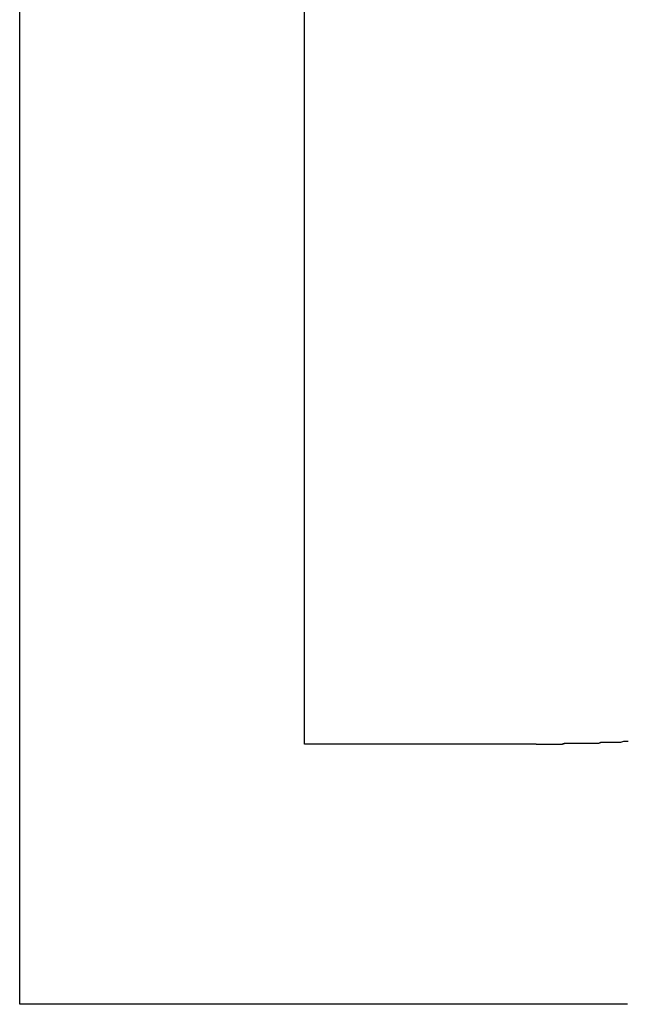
# Model space of a CAD drawing. Extents: x 1917 to 3682, y 1570 to 2675.
# Tile 49 of 166: x 1979.451 to 1980.084, y 2386.69 to 2387.716. Entities that reach past the tile are written whole.
import ezdxf

# ---------------------------------------------------------------- set-up
doc = ezdxf.new("R2010")
doc.units = 0
doc.header["$MEASUREMENT"] = 0
doc.layers.add('KF_SEQUENZA_10_NW_FRONT', color=7, linetype='CONTINUOUS')
doc.layers.add('KF_SEQUENZA_5_NW_REAR', color=7, linetype='CONTINUOUS')

# ---------------------------------------------------------------- blocks, each defined once
blk = doc.blocks.new('KF_SEQUENZA_5_NW_FRONT')
at = {"layer": 'KF_SEQUENZA_10_NW_FRONT'}
for p, q in [((-123.8245, -265.746), (-123.8245, -263.7121)), ((-123.8245, -265.746), (-123.8245, -263.7121)), ((-123.5277, -265.4748), (-123.5277, -263.9839)), ((-123.5277, -265.4748), (-123.5277, -263.9839)), ((-123.2861, -265.4748), (-123.5277, -265.4748)), ((-123.2861, -265.4748), (-123.5277, -265.4748)), ((-123.191, -265.746), (-123.8245, -265.746)), ((-123.191, -265.746), (-123.8245, -265.746))]:
    blk.add_line(p, q, dxfattribs=at)
for points in [[(-123.19, -265.472, 0), (-123.192, -265.472, 0), (-123.195, -265.472, 0), (-123.198, -265.473, 0), (-123.2, -265.473, 0), (-123.203, -265.473, 0), (-123.206, -265.473, 0), (-123.208, -265.473, 0), (-123.211, -265.473, 0), (-123.213, -265.473, 0), (-123.216, -265.473, 0), (-123.219, -265.473, 0), (-123.221, -265.474, 0), (-123.224, -265.474, 0), (-123.227, -265.474, 0), (-123.229, -265.474, 0), (-123.232, -265.474, 0), (-123.235, -265.474, 0), (-123.237, -265.474, 0), (-123.24, -265.474, 0), (-123.243, -265.474, 0), (-123.245, -265.474, 0), (-123.248, -265.474, 0), (-123.251, -265.474, 0), (-123.253, -265.474, 0), (-123.256, -265.474, 0), (-123.259, -265.475, 0), (-123.262, -265.475, 0), (-123.264, -265.475, 0), (-123.267, -265.475, 0), (-123.27, -265.475, 0), (-123.272, -265.475, 0), (-123.275, -265.475, 0), (-123.278, -265.475, 0), (-123.281, -265.475, 0), (-123.283, -265.475, 0), (-123.286, -265.475, 0)], [(-123.19, -265.472, 0), (-123.193, -265.472, 0), (-123.195, -265.472, 0), (-123.198, -265.473, 0), (-123.2, -265.473, 0), (-123.203, -265.473, 0), (-123.205, -265.473, 0), (-123.208, -265.473, 0), (-123.21, -265.473, 0), (-123.213, -265.473, 0), (-123.216, -265.473, 0), (-123.218, -265.473, 0), (-123.221, -265.474, 0), (-123.223, -265.474, 0), (-123.226, -265.474, 0), (-123.228, -265.474, 0), (-123.231, -265.474, 0), (-123.234, -265.474, 0), (-123.236, -265.474, 0), (-123.239, -265.474, 0), (-123.241, -265.474, 0), (-123.244, -265.474, 0), (-123.247, -265.474, 0), (-123.249, -265.474, 0), (-123.252, -265.474, 0), (-123.254, -265.474, 0), (-123.257, -265.474, 0), (-123.26, -265.475, 0), (-123.262, -265.475, 0), (-123.265, -265.475, 0), (-123.268, -265.475, 0), (-123.27, -265.475, 0), (-123.273, -265.475, 0), (-123.276, -265.475, 0), (-123.278, -265.475, 0), (-123.281, -265.475, 0), (-123.283, -265.475, 0), (-123.286, -265.475, 0)]]:
    blk.add_polyline3d(points, dxfattribs=at)

msp = doc.modelspace()

# ---------------------------------------------------------------- block references
at = {"layer": 'KF_SEQUENZA_5_NW_REAR'}
msp.add_blockref('KF_SEQUENZA_5_NW_FRONT', (2103.2754, 2652.4357), dxfattribs=at)

doc.saveas('drawing.dxf')
